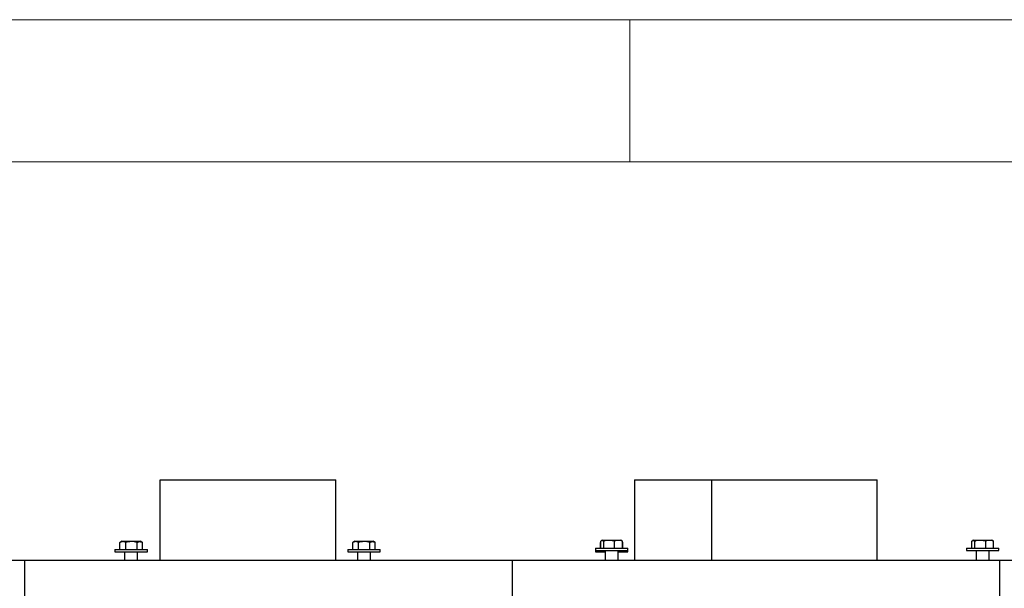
# Model space of a CAD drawing. Header units: millimetres. Extents: x 5 to 589, y 5 to 415.
# Tile 49 of 104: x 176 to 210, y 395 to 415. Entities that reach past the tile are written whole.
import ezdxf

# ---------------------------------------------------------------- set-up
doc = ezdxf.new("R2010")
doc.units = ezdxf.units.MM
doc.layers.add('TRAIT-FORT', color=4, linetype='Continuous', lineweight=25)

msp = doc.modelspace()

# ---------------------------------------------------------------- linework, layer by layer
at = {"color": 7, "linetype": 'Continuous', "lineweight": 18}
for p, q in [((589, 415), (5, 415)), ((197, 415), (197, 410)), ((584, 410), (10, 410))]:
    msp.add_line(p, q, dxfattribs=at)
at = {"layer": 'TRAIT-FORT', "color": 4, "linetype": 'Continuous', "lineweight": 25}
for p, q in [((180.49106, 395.99556), (180.49106, 398.80985)), ((180.49106, 398.80985), (180.49109, 398.80985)), ((180.49109, 398.80985), (186.65947, 398.80985)), ((180.49109, 395.99556), (180.49109, 398.80985)), ((186.65947, 395.99556), (186.65947, 398.80985)), ((197.17127, 398.80985), (197.17127, 395.99556)), ((197.17127, 398.80985), (199.89269, 398.80985)), ((199.89269, 395.99556), (199.89269, 398.80985)), ((199.89269, 398.80985), (205.69818, 398.80985)), ((205.69818, 395.99556), (205.69818, 398.80985)), ((179.07629, 396.61582), (179.06973, 396.61219)), ((179.06973, 396.36699), (179.06973, 396.61219)), ((179.13973, 396.65271), (179.07618, 396.61601)), ((179.13973, 396.65271), (179.18852, 396.65271)), ((179.18852, 396.65271), (179.79116, 396.65271)), ((179.27816, 396.36699), (179.27816, 396.61219)), ((179.67387, 396.36699), (179.67387, 396.61219)), ((179.85471, 396.61601), (179.79116, 396.65271)), ((179.86115, 396.36699), (179.86115, 396.61219)), ((187.26536, 396.61582), (187.25881, 396.61219)), ((187.25881, 396.36699), (187.25881, 396.61219)), ((187.3288, 396.65271), (187.26525, 396.61601)), ((187.3288, 396.65271), (187.3776, 396.65271)), ((187.3776, 396.65271), (187.98023, 396.65271)), ((187.46724, 396.36699), (187.46724, 396.61219)), ((187.86295, 396.36699), (187.86295, 396.61219)), ((188.04378, 396.61601), (187.98023, 396.65271)), ((188.05022, 396.36699), (188.05022, 396.61219)), ((195.97955, 396.61831), (195.96742, 396.61219)), ((195.97398, 396.61582), (195.96742, 396.61219)), ((195.96742, 396.40985), (195.96742, 396.61219)), ((195.97955, 396.6193), (195.97386, 396.61601)), ((195.97955, 396.40985), (195.97955, 396.65504)), ((196.03741, 396.69556), (196.00701, 396.67801)), ((196.03741, 396.69556), (196.28252, 396.69556)), ((196.08648, 396.40985), (196.08648, 396.65504)), ((196.28252, 396.69556), (196.68884, 396.69556)), ((196.47006, 396.40985), (196.47006, 396.65504)), ((196.71925, 396.67801), (196.68884, 396.69556)), ((196.74671, 396.40985), (196.74671, 396.65504)), ((196.75239, 396.61601), (196.74671, 396.6193)), ((196.74671, 396.61891), (196.75884, 396.61219)), ((196.75884, 396.40985), (196.75884, 396.61219)), ((209.03007, 396.40985), (209.03007, 396.65504)), ((209.08793, 396.69556), (209.05752, 396.67801)), ((209.08793, 396.69556), (209.33304, 396.69556)), ((209.137, 396.40985), (209.137, 396.65504)), ((209.33304, 396.69556), (209.73936, 396.69556)), ((209.52058, 396.40985), (209.52058, 396.65504)), ((209.76977, 396.67801), (209.73936, 396.69556)), ((209.79723, 396.40985), (209.79723, 396.65504)), ((178.89401, 396.36699), (178.89401, 396.28128)), ((178.89401, 396.36699), (179.01054, 396.36699)), ((178.89401, 396.28128), (179.01054, 396.28128)), ((179.01054, 396.36699), (180.03687, 396.36699)), ((179.01054, 396.28128), (180.03687, 396.28128)), ((179.23687, 396.28128), (179.23687, 395.99556)), ((179.69401, 395.99556), (179.69401, 396.28128)), ((180.03687, 396.28128), (180.03687, 396.36699)), ((187.08309, 396.36699), (187.08309, 396.28128)), ((187.08309, 396.36699), (187.19962, 396.36699)), ((187.08309, 396.28128), (187.19962, 396.28128)), ((187.19962, 396.36699), (188.22594, 396.36699)), ((187.19962, 396.28128), (188.22594, 396.28128)), ((187.42594, 396.28128), (187.42594, 395.99556)), ((187.88309, 395.99556), (187.88309, 396.28128)), ((188.22594, 396.28128), (188.22594, 396.36699)), ((195.7917, 396.40985), (195.7917, 396.32413)), ((195.7917, 396.40985), (196.27518, 396.40985)), ((195.7917, 396.32413), (195.7917, 396.28128)), ((195.7917, 396.32413), (196.27518, 396.32413)), ((195.7917, 396.28128), (195.90823, 396.28128)), ((195.90823, 396.28128), (196.13456, 396.28128)), ((196.13456, 396.32413), (196.13456, 395.99556)), ((196.27518, 396.40985), (196.93456, 396.40985)), ((196.27518, 396.32413), (196.93456, 396.32413)), ((196.5917, 395.99556), (196.5917, 396.32413)), ((196.5917, 396.28128), (196.93456, 396.28128)), ((196.93456, 396.32413), (196.93456, 396.40985)), ((196.93456, 396.28128), (196.93456, 396.32413)), ((208.84222, 396.40985), (208.84222, 396.32413)), ((208.84222, 396.40985), (209.3257, 396.40985)), ((208.84222, 396.32413), (209.3257, 396.32413)), ((209.18508, 396.32413), (209.18508, 395.99556)), ((209.3257, 396.40985), (209.98508, 396.40985)), ((209.3257, 396.32413), (209.98508, 396.32413)), ((209.64222, 395.99556), (209.64222, 396.32413)), ((209.98508, 396.32413), (209.98508, 396.40985)), ((158.57505, 395.99556), (175.71791, 395.99556)), ((175.71791, 395.99556), (175.71791, 394.42413)), ((175.71791, 395.99556), (192.86077, 395.99556)), ((192.86077, 395.99556), (192.86077, 394.42413)), ((192.86077, 395.99556), (210.00362, 395.99556)), ((210.00362, 395.99556), (210.00362, 394.42413)), ((210.00362, 395.99556), (227.14648, 395.99556))]:
    msp.add_line(p, q, dxfattribs=at)
for points, knots in [([(179.27816, 396.61219), (179.27164, 396.61562), (179.25858, 396.62249), (179.23866, 396.63079), (179.21847, 396.63726), (179.19604, 396.64188), (179.1714, 396.64351), (179.14451, 396.64091), (179.11755, 396.63399), (179.09255, 396.62415), (179.07673, 396.61585), (179.06973, 396.61219)], [0, 0, 0, 0, 0.09597591, 0.19213026, 0.28898369, 0.38615496, 0.51175797, 0.63826211, 0.76733117, 0.89712084, 1, 1, 1, 1]), ([(179.67387, 396.61219), (179.63953, 396.62103), (179.57009, 396.63891), (179.46722, 396.64545), (179.36887, 396.63585), (179.30858, 396.62012), (179.27816, 396.61219)], [0, 0, 0, 0, 0.26460747, 0.534953, 0.76534584, 1, 1, 1, 1]), ([(179.67387, 396.61219), (179.68195, 396.61684), (179.69813, 396.62617), (179.72301, 396.63617), (179.74841, 396.64227), (179.77286, 396.64341), (179.79604, 396.64035), (179.81787, 396.63398), (179.83963, 396.62467), (179.85397, 396.61635), (179.86115, 396.61219)], [0, 0, 0, 0, 0.13202976, 0.26457402, 0.39927843, 0.53500867, 0.64989194, 0.76540603, 0.88250798, 1, 1, 1, 1]), ([(187.46724, 396.61219), (187.46071, 396.61562), (187.44765, 396.62249), (187.42773, 396.63079), (187.40755, 396.63726), (187.38512, 396.64188), (187.36047, 396.64351), (187.33359, 396.64091), (187.30663, 396.63399), (187.28162, 396.62415), (187.2658, 396.61585), (187.25881, 396.61219)], [0, 0, 0, 0, 0.09597591, 0.19213026, 0.28898369, 0.38615496, 0.51175797, 0.63826211, 0.76733117, 0.89712084, 1, 1, 1, 1]), ([(187.86295, 396.61219), (187.8286, 396.62103), (187.75917, 396.63891), (187.65629, 396.64545), (187.55795, 396.63585), (187.49766, 396.62012), (187.46724, 396.61219)], [0, 0, 0, 0, 0.26460747, 0.534953, 0.76534584, 1, 1, 1, 1]), ([(187.86295, 396.61219), (187.87102, 396.61684), (187.8872, 396.62617), (187.91208, 396.63617), (187.93749, 396.64227), (187.96193, 396.64341), (187.98511, 396.64035), (188.00694, 396.63398), (188.0287, 396.62467), (188.04304, 396.61635), (188.05022, 396.61219)], [0, 0, 0, 0, 0.13202976, 0.26457402, 0.39927843, 0.53500867, 0.64989194, 0.76540603, 0.88250798, 1, 1, 1, 1]), ([(195.97955, 396.65504), (195.98416, 396.6597), (195.9934, 396.66902), (196.00761, 396.67903), (196.02211, 396.68512), (196.03607, 396.68627), (196.0493, 396.68321), (196.06177, 396.67684), (196.0742, 396.66753), (196.08238, 396.65921), (196.08648, 396.65504)], [0, 0, 0, 0, 0.13202976, 0.26457402, 0.39927843, 0.53500867, 0.64989194, 0.76540603, 0.88250798, 1, 1, 1, 1]), ([(196.47006, 396.65504), (196.44595, 396.66165), (196.39749, 396.67492), (196.31523, 396.68661), (196.22337, 396.68583), (196.1446, 396.67156), (196.09936, 396.6587), (196.08648, 396.65504)], [0, 0, 0, 0, 0.192184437, 0.386228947, 0.638242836, 0.897066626, 1, 1, 1, 1]), ([(196.74671, 396.65504), (196.7227, 396.66389), (196.67416, 396.68177), (196.60223, 396.68831), (196.53348, 396.67871), (196.49133, 396.66298), (196.47006, 396.65504)], [0, 0, 0, 0, 0.26460747, 0.534953, 0.76534584, 1, 1, 1, 1]), ([(196.74671, 396.65504), (196.7421, 396.65976), (196.73304, 396.66903), (196.72377, 396.67501), (196.71922, 396.67795)], [0, 0, 0, 0, 0.50839133, 1, 1, 1, 1]), ([(209.03007, 396.65504), (209.03468, 396.6597), (209.04391, 396.66902), (209.05812, 396.67903), (209.07263, 396.68512), (209.08659, 396.68627), (209.09982, 396.68321), (209.11229, 396.67684), (209.12471, 396.66753), (209.1329, 396.65921), (209.137, 396.65504)], [0, 0, 0, 0, 0.13202976, 0.26457402, 0.39927843, 0.53500867, 0.64989194, 0.76540603, 0.88250798, 1, 1, 1, 1]), ([(209.52058, 396.65504), (209.49647, 396.66165), (209.44801, 396.67492), (209.36575, 396.68661), (209.27389, 396.68583), (209.19512, 396.67156), (209.14988, 396.6587), (209.137, 396.65504)], [0, 0, 0, 0, 0.192184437, 0.386228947, 0.638242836, 0.897066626, 1, 1, 1, 1]), ([(209.79723, 396.65504), (209.77322, 396.66389), (209.72467, 396.68177), (209.65275, 396.68831), (209.584, 396.67871), (209.54185, 396.66298), (209.52058, 396.65504)], [0, 0, 0, 0, 0.26460747, 0.534953, 0.76534584, 1, 1, 1, 1]), ([(209.79723, 396.65504), (209.79262, 396.65976), (209.78356, 396.66903), (209.77429, 396.67501), (209.76974, 396.67795)], [0, 0, 0, 0, 0.50839133, 1, 1, 1, 1])]:
    msp.add_open_spline(points, degree=3, knots=knots, dxfattribs=at)

doc.saveas('drawing.dxf')
